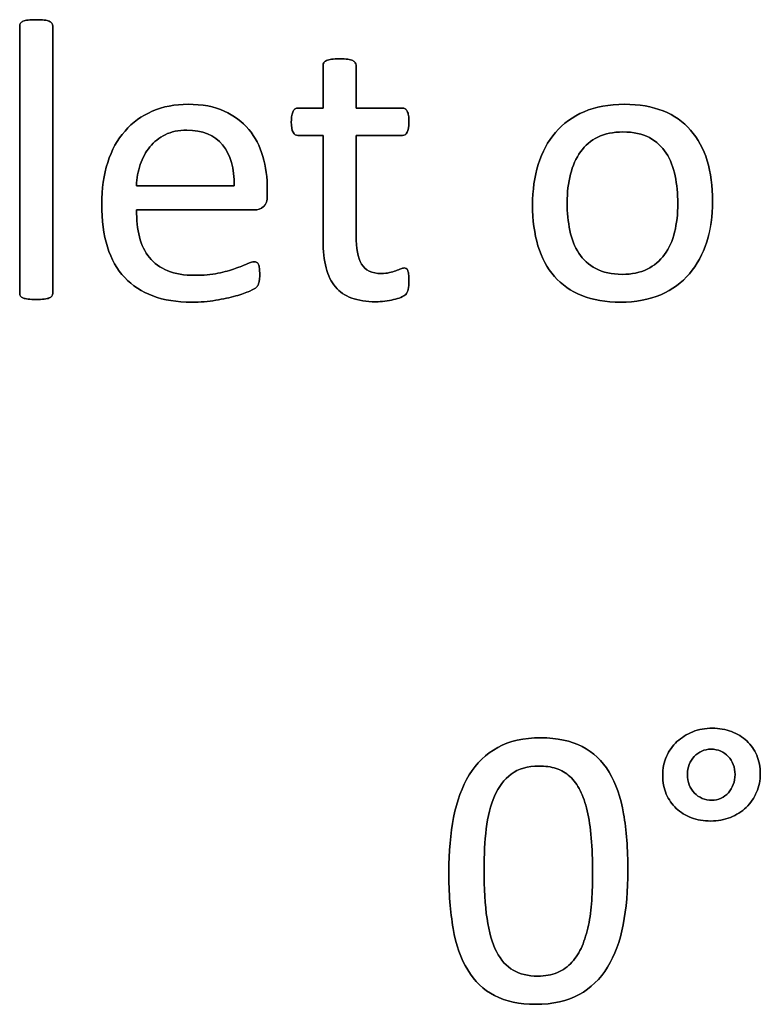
# Model space of a CAD drawing. Header units: inches. Extents: x 0 to 29700, y -16 to 21000.
# Tile 79 of 256: x 2449 to 2734, y 18388 to 18766. Entities that reach past the tile are written whole.
import ezdxf

# ---------------------------------------------------------------- set-up
doc = ezdxf.new("R2010")
doc.units = ezdxf.units.IN
doc.layers.add('254', color=7, linetype='Continuous', true_color=0xffffff)

msp = doc.modelspace()

# ---------------------------------------------------------------- linework, layer by layer
at = {"layer": '254', "color": 2, "linetype": 'Continuous', "lineweight": 25}
for points, knots in [([(2461.651, 18660.043), (2461.846, 18660.307), (2461.961, 18660.653), (2461.961, 18695.343), (2461.961, 18729.599), (2461.961, 18764.26), (2461.846, 18764.635), (2461.644, 18764.924), (2461.442, 18765.241), (2461.125, 18765.501), (2460.201, 18765.905), (2459.538, 18766.049), (2457.922, 18766.28), (2456.855, 18766.308), (2454.345, 18766.308), (2453.306, 18766.28), (2451.69, 18766.049), (2451.027, 18765.905), (2450.046, 18765.501), (2449.728, 18765.241), (2449.526, 18764.924), (2449.353, 18764.635), (2449.267, 18764.26), (2449.267, 18729.599), (2449.267, 18695.343), (2449.267, 18660.653), (2449.353, 18660.307), (2449.526, 18660.048), (2449.728, 18659.759), (2450.046, 18659.499), (2451.027, 18659.095), (2451.69, 18658.951), (2452.498, 18658.836), (2453.306, 18658.749), (2454.345, 18658.692), (2456.855, 18658.692), (2457.922, 18658.749), (2458.73, 18658.836), (2459.538, 18658.951), (2460.201, 18659.095), (2461.125, 18659.499), (2461.442, 18659.759), (2461.651, 18660.043)], [0, 0, 0, 0, 0.0059802, 0.0059802, 0.4793491, 0.4793491, 0.4849307, 0.4849307, 0.4849307, 0.4908027, 0.4908027, 0.4966747, 0.4966747, 0.5025467, 0.5025467, 0.5082853, 0.5082853, 0.5140238, 0.5140238, 0.5197624, 0.5197624, 0.5197624, 0.5246665, 0.5246665, 0.9405823, 0.9405823, 0.9458367, 0.9458367, 0.9458367, 0.9512509, 0.9512509, 0.956665, 0.956665, 0.956665, 0.9697477, 0.9697477, 0.9831346, 0.9831346, 0.9831346, 0.9915673, 0.9915673, 1, 1, 1, 1]), ([(2449.526, 18764.924), (2449.353, 18764.635), (2449.267, 18764.26), (2449.267, 18729.599), (2449.267, 18695.343), (2449.267, 18660.653), (2449.353, 18660.307), (2449.526, 18660.048)], [0, 0, 0, 0, 0.01151, 0.01151, 0.9876679, 0.9876679, 1, 1, 1, 1]), ([(2461.644, 18764.924), (2461.442, 18765.241), (2461.125, 18765.501), (2460.201, 18765.905), (2459.538, 18766.049), (2457.922, 18766.28), (2456.855, 18766.308), (2454.345, 18766.308), (2453.306, 18766.28), (2451.69, 18766.049), (2451.027, 18765.905), (2450.046, 18765.501), (2449.728, 18765.241), (2449.526, 18764.924)], [0, 0, 0, 0, 0.1685824, 0.1685824, 0.3371648, 0.3371648, 0.5057471, 0.5057471, 0.6704981, 0.6704981, 0.835249, 0.835249, 1, 1, 1, 1]), ([(2461.644, 18660.048), (2461.846, 18660.307), (2461.961, 18660.653), (2461.961, 18695.343), (2461.961, 18729.599), (2461.961, 18764.26), (2461.846, 18764.635), (2461.644, 18764.924)], [0, 0, 0, 0, 0.0123321, 0.0123321, 0.98849, 0.98849, 1, 1, 1, 1]), ([(2598.661, 18662.615), (2598.863, 18663.481), (2598.978, 18664.664), (2598.978, 18667.087), (2598.92, 18667.838), (2598.834, 18668.472), (2598.718, 18669.078), (2598.603, 18669.569), (2598.488, 18669.915), (2598.343, 18670.29), (2598.17, 18670.521), (2597.939, 18670.665), (2597.709, 18670.78), (2597.449, 18670.838), (2596.785, 18670.838), (2596.324, 18670.723), (2595.833, 18670.492), (2595.314, 18670.261), (2594.679, 18670.03), (2593.987, 18669.771), (2593.265, 18669.511), (2592.429, 18669.28), (2590.582, 18668.819), (2589.544, 18668.703), (2584.725, 18668.703), (2582.186, 18669.915), (2579.346, 18674.784), (2578.667, 18678.397), (2578.667, 18696.026), (2578.667, 18708.894), (2578.667, 18721.761), (2584.591, 18721.761), (2590.515, 18721.761), (2597.218, 18721.761), (2597.824, 18722.194), (2598.747, 18723.81), (2598.978, 18725.166), (2598.978, 18727.993), (2598.92, 18728.801), (2598.834, 18729.465), (2598.718, 18730.128), (2598.545, 18730.677), (2598.315, 18731.109), (2598.084, 18731.571), (2597.824, 18731.859), (2597.507, 18732.033), (2597.218, 18732.235), (2596.843, 18732.321), (2590.515, 18732.321), (2584.591, 18732.321), (2578.667, 18732.321), (2578.667, 18737.803), (2578.667, 18743.285), (2578.667, 18749.142), (2578.551, 18749.459), (2578.147, 18750.094), (2577.83, 18750.353), (2576.907, 18750.815), (2576.243, 18750.988), (2575.435, 18751.075), (2574.627, 18751.19), (2573.56, 18751.248), (2571.05, 18751.248), (2570.011, 18751.19), (2569.203, 18751.075), (2568.395, 18750.988), (2567.732, 18750.815), (2566.751, 18750.353), (2566.433, 18750.094), (2566.231, 18749.776), (2566.058, 18749.459), (2565.972, 18749.142), (2565.972, 18743.285), (2565.972, 18737.803), (2565.972, 18732.321), (2562.769, 18732.321), (2559.567, 18732.321), (2555.931, 18732.321), (2555.585, 18732.235), (2555.239, 18732.033), (2554.893, 18731.859), (2554.633, 18731.571), (2554.431, 18731.109), (2554.229, 18730.677), (2554.056, 18730.128), (2553.941, 18729.465), (2553.796, 18728.801), (2553.739, 18727.993), (2553.739, 18725.166), (2553.969, 18723.81), (2554.893, 18722.194), (2555.499, 18721.761), (2559.509, 18721.761), (2562.74, 18721.761), (2565.972, 18721.761), (2565.972, 18708.278), (2565.972, 18694.795), (2565.972, 18677.301), (2566.347, 18673.839), (2567.097, 18670.896), (2567.818, 18667.924), (2569.03, 18665.501), (2572.305, 18661.651), (2574.396, 18660.221), (2579.532, 18658.317), (2582.619, 18657.855), (2587.38, 18657.855), (2588.563, 18657.913), (2589.746, 18658.086), (2590.928, 18658.23), (2592.054, 18658.432), (2594.131, 18658.894), (2595.083, 18659.182), (2595.891, 18659.528), (2596.728, 18659.903), (2597.334, 18660.278), (2597.737, 18660.682), (2598.17, 18661.086), (2598.459, 18661.75), (2598.661, 18662.615)], [0, 0, 0, 0, 0.0169336, 0.0169336, 0.0273543, 0.0273543, 0.0273543, 0.0342551, 0.0342551, 0.0342551, 0.0386532, 0.0386532, 0.0386532, 0.0421312, 0.0421312, 0.0486524, 0.0486524, 0.0486524, 0.0578371, 0.0578371, 0.0578371, 0.0698121, 0.0698121, 0.0817871, 0.0817871, 0.1185882, 0.1185882, 0.1557168, 0.1557168, 0.2560764, 0.2560764, 0.2560764, 0.3153147, 0.3153147, 0.3231042, 0.3231042, 0.3308936, 0.3308936, 0.3350317, 0.3350317, 0.3350317, 0.3406368, 0.3406368, 0.3406368, 0.3446716, 0.3446716, 0.3446716, 0.3483066, 0.3483066, 0.4016209, 0.4016209, 0.4016209, 0.454298, 0.454298, 0.4579023, 0.4579023, 0.4615065, 0.4615065, 0.4651107, 0.4651107, 0.4651107, 0.4751388, 0.4751388, 0.484939, 0.484939, 0.484939, 0.4914006, 0.4914006, 0.4978622, 0.4978622, 0.4978622, 0.5012317, 0.5012317, 0.550479, 0.550479, 0.550479, 0.5810003, 0.5810003, 0.5851248, 0.5851248, 0.5851248, 0.5891096, 0.5891096, 0.5891096, 0.5945805, 0.5945805, 0.5945805, 0.6024171, 0.6024171, 0.6171684, 0.6171684, 0.6319196, 0.6319196, 0.69311, 0.69311, 0.69311, 0.82944, 0.82944, 0.8699889, 0.8699889, 0.8699889, 0.8978939, 0.8978939, 0.9255581, 0.9255581, 0.9532222, 0.9532222, 0.9623692, 0.9623692, 0.9623692, 0.9738223, 0.9738223, 0.9852753, 0.9852753, 0.9852753, 0.9926659, 0.9926659, 0.9926659, 1, 1, 1, 1]), ([(2566.231, 18749.776), (2566.058, 18749.459), (2565.972, 18749.142), (2565.972, 18743.285), (2565.972, 18737.803), (2565.972, 18732.321)], [0, 0, 0, 0, 0.0640394, 0.0640394, 1, 1, 1, 1]), ([(2569.203, 18751.075), (2568.395, 18750.988), (2567.732, 18750.815), (2566.751, 18750.353), (2566.433, 18750.094), (2566.231, 18749.776)], [0, 0, 0, 0, 0.5, 0.5, 1, 1, 1, 1]), ([(2575.435, 18751.075), (2574.627, 18751.19), (2573.56, 18751.248), (2571.05, 18751.248), (2570.011, 18751.19), (2569.203, 18751.075)], [0, 0, 0, 0, 0.5057471, 0.5057471, 1, 1, 1, 1]), ([(2578.667, 18732.321), (2578.667, 18737.803), (2578.667, 18743.285), (2578.667, 18749.142), (2578.551, 18749.459), (2578.147, 18750.094), (2577.83, 18750.353), (2576.907, 18750.815), (2576.243, 18750.988), (2575.435, 18751.075)], [0, 0, 0, 0, 0.8296943, 0.8296943, 0.8864629, 0.8864629, 0.9432314, 0.9432314, 1, 1, 1, 1]), ([(2542.999, 18694.418), (2544.016, 18695.276), (2544.506, 18696.689), (2544.506, 18699.478), (2544.506, 18700.248), (2544.506, 18705.518), (2543.929, 18709.759), (2541.621, 18717.722), (2539.803, 18721.184), (2534.898, 18727.07), (2531.754, 18729.407), (2524.114, 18732.911), (2519.463, 18733.764), (2508.961, 18733.764), (2504.373, 18732.898), (2496.166, 18729.315), (2492.66, 18726.81), (2489.774, 18723.492), (2486.86, 18720.203), (2484.639, 18716.164), (2481.572, 18706.675), (2480.802, 18701.334), (2480.802, 18689.13), (2481.552, 18683.648), (2484.489, 18674.203), (2486.716, 18670.29), (2492.574, 18664.03), (2496.179, 18661.663), (2504.745, 18658.48), (2509.74, 18657.682), (2518.713, 18657.682), (2521.8, 18657.941), (2524.685, 18658.432), (2527.599, 18658.894), (2530.138, 18659.471), (2534.554, 18660.675), (2536.341, 18661.317), (2539.111, 18662.587), (2539.948, 18663.048), (2540.525, 18663.625), (2540.755, 18663.914), (2540.928, 18664.231), (2541.102, 18664.52), (2541.246, 18664.866), (2541.304, 18665.27), (2541.39, 18665.645), (2541.448, 18666.078), (2541.563, 18667.059), (2541.592, 18667.636), (2541.592, 18669.222), (2541.534, 18670.001), (2541.477, 18670.665), (2541.39, 18671.3), (2541.275, 18671.79), (2541.13, 18672.165), (2540.957, 18672.512), (2540.755, 18672.771), (2540.467, 18672.973), (2540.178, 18673.146), (2539.861, 18673.233), (2538.88, 18673.233), (2537.986, 18672.944), (2536.774, 18672.425), (2535.562, 18671.877), (2534.033, 18671.271), (2530.282, 18669.944), (2528.061, 18669.338), (2525.493, 18668.819), (2522.925, 18668.27), (2520.011, 18668.011), (2512.567, 18668.011), (2509.076, 18668.588), (2503.306, 18670.954), (2500.998, 18672.627), (2497.388, 18677.039), (2496.122, 18679.696), (2494.571, 18685.843), (2494.189, 18689.303), (2494.189, 18693.169), (2509.317, 18693.169), (2524.445, 18693.169), (2539.572, 18693.169), (2540.871, 18693.141), (2541.996, 18693.573), (2542.999, 18694.418)], [0, 0, 0, 0, 0.0174321, 0.0174321, 0.0240728, 0.0240728, 0.0629214, 0.0629214, 0.10177, 0.10177, 0.1406186, 0.1406186, 0.1791154, 0.1791154, 0.215155, 0.215155, 0.251316, 0.251316, 0.251316, 0.2923514, 0.2923514, 0.3336134, 0.3336134, 0.3770788, 0.3770788, 0.4203788, 0.4203788, 0.4632688, 0.4632688, 0.5064136, 0.5064136, 0.5313806, 0.5313806, 0.5313806, 0.5541801, 0.5541801, 0.5767042, 0.5767042, 0.5992283, 0.5992283, 0.6217523, 0.6217523, 0.6217523, 0.6251986, 0.6251986, 0.6251986, 0.6292736, 0.6292736, 0.6333486, 0.6333486, 0.6390182, 0.6390182, 0.6390182, 0.6437792, 0.6437792, 0.6437792, 0.6470405, 0.6470405, 0.6470405, 0.650124, 0.650124, 0.6557771, 0.6557771, 0.6557771, 0.6710147, 0.6710147, 0.6862522, 0.6862522, 0.6862522, 0.7131126, 0.7131126, 0.7470415, 0.7470415, 0.7809704, 0.7809704, 0.8144194, 0.8144194, 0.8475747, 0.8475747, 0.8475747, 0.9884116, 0.9884116, 0.9884116, 1, 1, 1, 1]), ([(2543.006, 18694.41), (2544.016, 18695.276), (2544.506, 18696.689), (2544.506, 18699.478), (2544.506, 18700.248), (2544.506, 18705.518), (2543.929, 18709.759), (2541.621, 18717.722), (2539.803, 18721.184), (2534.898, 18727.07), (2531.754, 18729.407), (2524.114, 18732.911), (2519.463, 18733.764), (2508.961, 18733.764), (2504.373, 18732.898), (2496.166, 18729.315), (2492.66, 18726.81), (2489.774, 18723.492)], [0, 0, 0, 0, 0.0693631, 0.0693631, 0.0957872, 0.0957872, 0.2503679, 0.2503679, 0.4049486, 0.4049486, 0.5595293, 0.5595293, 0.7127102, 0.7127102, 0.8561136, 0.8561136, 1, 1, 1, 1]), ([(2565.972, 18732.321), (2562.769, 18732.321), (2559.567, 18732.321), (2555.931, 18732.321), (2555.585, 18732.235), (2555.239, 18732.033)], [0, 0, 0, 0, 0.8809524, 0.8809524, 1, 1, 1, 1]), ([(2597.507, 18732.033), (2597.218, 18732.235), (2596.843, 18732.321), (2590.515, 18732.321), (2584.591, 18732.321), (2578.667, 18732.321)], [0, 0, 0, 0, 0.0638298, 0.0638298, 1, 1, 1, 1]), ([(2713.531, 18680.884), (2715.02, 18685.639), (2715.77, 18690.832), (2715.77, 18702.258), (2715.049, 18707.451), (2712.276, 18716.692), (2710.115, 18720.607), (2704.505, 18727.084), (2700.969, 18729.551), (2692.477, 18732.902), (2687.524, 18733.764), (2675.954, 18733.764), (2670.79, 18732.84), (2661.961, 18729.032), (2658.297, 18726.378), (2652.38, 18719.484), (2650.19, 18715.414), (2647.255, 18705.919), (2646.526, 18700.729), (2646.526, 18689.217), (2647.218, 18683.995), (2649.988, 18674.762), (2652.094, 18670.838), (2657.737, 18664.39), (2661.269, 18661.923), (2669.709, 18658.512), (2674.685, 18657.682), (2686.226, 18657.682), (2691.361, 18658.663), (2700.258, 18662.476), (2703.941, 18665.183), (2709.826, 18672.05), (2712.048, 18676.147), (2713.531, 18680.884)], [0, 0, 0, 0, 0.0581053, 0.0581053, 0.1179985, 0.1179985, 0.1779958, 0.1779958, 0.2382588, 0.2382588, 0.2986629, 0.2986629, 0.3612134, 0.3612134, 0.4237638, 0.4237638, 0.4857565, 0.4857565, 0.5474063, 0.5474063, 0.611258, 0.611258, 0.6751096, 0.6751096, 0.7386795, 0.7386795, 0.8024746, 0.8024746, 0.8682127, 0.8682127, 0.9341063, 0.9341063, 1, 1, 1, 1]), ([(2713.548, 18680.879), (2715.02, 18685.639), (2715.77, 18690.832), (2715.77, 18702.258), (2715.049, 18707.451), (2712.276, 18716.692), (2710.115, 18720.607), (2704.505, 18727.084), (2700.969, 18729.551), (2692.477, 18732.902), (2687.524, 18733.764), (2675.954, 18733.764), (2670.79, 18732.84), (2661.961, 18729.032), (2658.297, 18726.378), (2652.38, 18719.484), (2650.19, 18715.414), (2648.718, 18710.653)], [0, 0, 0, 0, 0.1196183, 0.1196183, 0.2429171, 0.2429171, 0.36643, 0.36643, 0.4904903, 0.4904903, 0.6148409, 0.6148409, 0.74361, 0.74361, 0.8723791, 0.8723791, 1, 1, 1, 1]), ([(2553.941, 18729.465), (2553.796, 18728.801), (2553.739, 18727.993), (2553.739, 18725.166), (2553.969, 18723.81), (2554.893, 18722.194), (2555.499, 18721.761), (2559.509, 18721.761), (2562.74, 18721.761), (2565.972, 18721.761)], [0, 0, 0, 0, 0.0795356, 0.0795356, 0.2292497, 0.2292497, 0.3789638, 0.3789638, 1, 1, 1, 1]), ([(2578.667, 18721.761), (2584.591, 18721.761), (2590.515, 18721.761), (2597.218, 18721.761), (2597.824, 18722.194), (2598.747, 18723.81), (2598.978, 18725.166), (2598.978, 18727.993), (2598.92, 18728.801), (2598.834, 18729.465)], [0, 0, 0, 0, 0.7502759, 0.7502759, 0.8489324, 0.8489324, 0.9475888, 0.9475888, 1, 1, 1, 1]), ([(2489.774, 18723.492), (2486.86, 18720.203), (2484.639, 18716.164), (2481.572, 18706.675), (2480.802, 18701.334), (2480.802, 18689.13), (2481.552, 18683.648), (2484.489, 18674.203), (2486.716, 18670.29), (2492.574, 18664.03), (2496.179, 18661.663), (2504.745, 18658.48), (2509.74, 18657.682), (2518.713, 18657.682), (2521.8, 18657.941), (2524.685, 18658.432)], [0, 0, 0, 0, 0.1465213, 0.1465213, 0.2938517, 0.2938517, 0.4490493, 0.4490493, 0.6036564, 0.6036564, 0.7567998, 0.7567998, 0.9108526, 0.9108526, 1, 1, 1, 1]), ([(2527.309, 18718.154), (2530.398, 18714.375), (2531.898, 18709.124), (2531.725, 18702.46), (2519.213, 18702.46), (2506.701, 18702.46), (2494.189, 18702.46), (2494.304, 18705.287), (2494.766, 18707.999), (2495.66, 18710.567), (2496.526, 18713.164), (2497.766, 18715.443), (2500.954, 18719.326), (2502.902, 18720.896), (2507.634, 18723.262), (2510.375, 18723.839), (2519.607, 18723.839), (2524.194, 18721.963), (2527.309, 18718.154)], [0, 0, 0, 0, 0.1642716, 0.1642716, 0.1642716, 0.5344554, 0.5344554, 0.5344554, 0.6160129, 0.6160129, 0.6160129, 0.6928348, 0.6928348, 0.7703438, 0.7703438, 0.8478528, 0.8478528, 1, 1, 1, 1]), ([(2495.66, 18710.567), (2496.526, 18713.164), (2497.766, 18715.443), (2500.954, 18719.326), (2502.902, 18720.896), (2507.634, 18723.262), (2510.375, 18723.839), (2519.607, 18723.839), (2524.194, 18721.963), (2527.31, 18718.155)], [0, 0, 0, 0, 0.2000638, 0.2000638, 0.4019169, 0.4019169, 0.6037699, 0.6037699, 1, 1, 1, 1]), ([(2701.341, 18706.239), (2702.036, 18702.892), (2702.383, 18699.372), (2702.383, 18691.611), (2701.979, 18687.947), (2701.142, 18684.629), (2700.334, 18681.282), (2699.036, 18678.397), (2695.55, 18673.575), (2693.323, 18671.704), (2687.899, 18669.049), (2684.697, 18668.386), (2676.935, 18668.386), (2673.56, 18669.107), (2670.848, 18670.578), (2668.107, 18672.021), (2665.943, 18674.012), (2662.712, 18678.974), (2661.557, 18681.888), (2660.178, 18688.554), (2659.826, 18692.131), (2659.826, 18699.863), (2660.259, 18703.527), (2661.941, 18710.197), (2663.26, 18713.077), (2666.736, 18717.943), (2668.943, 18719.828), (2674.344, 18722.471), (2677.57, 18723.146), (2685.36, 18723.146), (2688.736, 18722.425), (2694.148, 18719.489), (2696.324, 18717.52), (2699.497, 18712.5), (2700.652, 18709.557), (2701.341, 18706.239)], [0, 0, 0, 0, 0.0676707, 0.0676707, 0.1400264, 0.1400264, 0.1400264, 0.2011218, 0.2011218, 0.2630503, 0.2630503, 0.3249788, 0.3249788, 0.3931969, 0.3931969, 0.3931969, 0.4510423, 0.4510423, 0.5088876, 0.5088876, 0.5662549, 0.5662549, 0.6253606, 0.6253606, 0.6850724, 0.6850724, 0.7452559, 0.7452559, 0.8049234, 0.8049234, 0.8701413, 0.8701413, 0.9350707, 0.9350707, 1, 1, 1, 1]), ([(2670.848, 18670.578), (2668.107, 18672.021), (2665.943, 18674.012), (2662.712, 18678.974), (2661.557, 18681.888), (2660.178, 18688.554), (2659.826, 18692.131), (2659.826, 18699.863), (2660.259, 18703.527), (2661.941, 18710.197), (2663.26, 18713.077), (2666.736, 18717.943), (2668.943, 18719.828), (2674.344, 18722.471), (2677.57, 18723.146), (2685.36, 18723.146), (2688.736, 18722.425), (2694.148, 18719.489), (2696.324, 18717.52), (2699.497, 18712.5), (2700.652, 18709.557), (2701.344, 18706.239)], [0, 0, 0, 0, 0.0953281, 0.0953281, 0.1906562, 0.1906562, 0.2851963, 0.2851963, 0.3826013, 0.3826013, 0.4810053, 0.4810053, 0.5801866, 0.5801866, 0.6785175, 0.6785175, 0.7859954, 0.7859954, 0.8929977, 0.8929977, 1, 1, 1, 1]), ([(2565.972, 18721.761), (2565.972, 18708.278), (2565.972, 18694.795), (2565.972, 18677.301), (2566.347, 18673.839), (2567.097, 18670.896)], [0, 0, 0, 0, 0.7707532, 0.7707532, 1, 1, 1, 1]), ([(2593.987, 18669.771), (2593.265, 18669.511), (2592.429, 18669.28), (2590.582, 18668.819), (2589.544, 18668.703), (2584.725, 18668.703), (2582.186, 18669.915), (2579.346, 18674.784), (2578.667, 18678.397), (2578.667, 18696.026), (2578.667, 18708.894), (2578.667, 18721.761)], [0, 0, 0, 0, 0.0604067, 0.0604067, 0.1208135, 0.1208135, 0.3064536, 0.3064536, 0.4937452, 0.4937452, 1, 1, 1, 1]), ([(2648.718, 18710.653), (2647.255, 18705.919), (2646.526, 18700.729), (2646.526, 18689.217), (2647.218, 18683.995), (2649.988, 18674.762), (2652.094, 18670.838), (2657.737, 18664.39), (2661.269, 18661.923), (2669.709, 18658.512), (2674.685, 18657.682), (2686.226, 18657.682), (2691.361, 18658.663), (2700.258, 18662.476), (2703.941, 18665.183), (2709.826, 18672.05), (2712.048, 18676.147), (2713.548, 18680.879)], [0, 0, 0, 0, 0.1198845, 0.1198845, 0.2440506, 0.2440506, 0.3682168, 0.3682168, 0.4918351, 0.4918351, 0.6158913, 0.6158913, 0.7437259, 0.7437259, 0.8718629, 0.8718629, 1, 1, 1, 1]), ([(2701.344, 18706.239), (2702.036, 18702.892), (2702.383, 18699.372), (2702.383, 18691.611), (2701.979, 18687.947), (2701.142, 18684.629)], [0, 0, 0, 0, 0.4832714, 0.4832714, 1, 1, 1, 1]), ([(2525.493, 18668.819), (2522.925, 18668.27), (2520.011, 18668.011), (2512.567, 18668.011), (2509.076, 18668.588), (2503.306, 18670.954), (2500.998, 18672.627), (2497.388, 18677.039), (2496.122, 18679.696), (2494.571, 18685.843), (2494.189, 18689.303), (2494.189, 18693.169)], [0, 0, 0, 0, 0.1665012, 0.1665012, 0.3768185, 0.3768185, 0.5871358, 0.5871358, 0.7944785, 0.7944785, 1, 1, 1, 1]), ([(2701.142, 18684.629), (2700.334, 18681.282), (2699.036, 18678.397), (2695.55, 18673.575), (2693.323, 18671.704), (2687.899, 18669.049), (2684.697, 18668.386), (2676.935, 18668.386), (2673.56, 18669.107), (2670.848, 18670.578)], [0, 0, 0, 0, 0.2413212, 0.2413212, 0.485933, 0.485933, 0.7305448, 0.7305448, 1, 1, 1, 1]), ([(2536.774, 18672.425), (2535.562, 18671.877), (2534.033, 18671.271), (2530.282, 18669.944), (2528.061, 18669.338), (2525.493, 18668.819)], [0, 0, 0, 0, 0.5, 0.5, 1, 1, 1, 1]), ([(2540.467, 18672.973), (2540.178, 18673.146), (2539.861, 18673.233), (2538.88, 18673.233), (2537.986, 18672.944), (2536.774, 18672.425)], [0, 0, 0, 0, 0.3529412, 0.3529412, 1, 1, 1, 1]), ([(2541.304, 18665.27), (2541.39, 18665.645), (2541.448, 18666.078), (2541.563, 18667.059), (2541.592, 18667.636), (2541.592, 18669.222), (2541.534, 18670.001), (2541.477, 18670.665)], [0, 0, 0, 0, 0.2948718, 0.2948718, 0.5897436, 0.5897436, 1, 1, 1, 1]), ([(2567.097, 18670.896), (2567.818, 18667.924), (2569.03, 18665.501), (2572.305, 18661.651), (2574.396, 18660.221), (2579.532, 18658.317), (2582.619, 18657.855), (2587.38, 18657.855), (2588.563, 18657.913), (2589.746, 18658.086)], [0, 0, 0, 0, 0.3020665, 0.3020665, 0.6015259, 0.6015259, 0.9009852, 0.9009852, 1, 1, 1, 1]), ([(2597.939, 18670.665), (2597.709, 18670.78), (2597.449, 18670.838), (2596.785, 18670.838), (2596.324, 18670.723), (2595.833, 18670.492)], [0, 0, 0, 0, 0.3478261, 0.3478261, 1, 1, 1, 1]), ([(2598.661, 18662.615), (2598.863, 18663.481), (2598.978, 18664.664), (2598.978, 18667.087), (2598.92, 18667.838), (2598.834, 18668.472)], [0, 0, 0, 0, 0.6190476, 0.6190476, 1, 1, 1, 1]), ([(2524.685, 18658.432), (2527.599, 18658.894), (2530.138, 18659.471), (2534.554, 18660.675), (2536.341, 18661.317), (2539.111, 18662.587), (2539.948, 18663.048), (2540.525, 18663.625), (2540.755, 18663.914), (2540.928, 18664.231)], [0, 0, 0, 0, 0.2522862, 0.2522862, 0.5015241, 0.5015241, 0.7507621, 0.7507621, 1, 1, 1, 1]), ([(2449.526, 18660.048), (2449.728, 18659.759), (2450.046, 18659.499), (2451.027, 18659.095), (2451.69, 18658.951), (2452.498, 18658.836)], [0, 0, 0, 0, 0.5, 0.5, 1, 1, 1, 1]), ([(2452.498, 18658.836), (2453.306, 18658.749), (2454.345, 18658.692), (2456.855, 18658.692), (2457.922, 18658.749), (2458.73, 18658.836)], [0, 0, 0, 0, 0.4942529, 0.4942529, 1, 1, 1, 1]), ([(2458.73, 18658.836), (2459.538, 18658.951), (2460.201, 18659.095), (2461.125, 18659.499), (2461.442, 18659.759), (2461.644, 18660.048)], [0, 0, 0, 0, 0.5, 0.5, 1, 1, 1, 1]), ([(2589.746, 18658.086), (2590.928, 18658.23), (2592.054, 18658.432), (2594.131, 18658.894), (2595.083, 18659.182), (2595.891, 18659.528)], [0, 0, 0, 0, 0.5, 0.5, 1, 1, 1, 1]), ([(2732.696, 18469.249), (2733.626, 18471.438), (2734.117, 18473.804), (2734.117, 18478.94), (2733.655, 18481.306), (2731.808, 18485.633), (2730.51, 18487.451), (2728.894, 18488.98), (2727.25, 18490.48), (2725.288, 18491.663), (2723.038, 18492.558), (2720.787, 18493.423), (2718.306, 18493.856), (2712.939, 18493.856), (2710.429, 18493.394), (2705.813, 18491.548), (2703.793, 18490.278), (2700.347, 18487.119), (2699.004, 18485.201), (2698.023, 18482.979), (2697.071, 18480.729), (2696.581, 18478.305), (2696.581, 18473.083), (2697.042, 18470.688), (2698.899, 18466.394), (2700.158, 18464.543), (2701.803, 18463.014), (2703.447, 18461.456), (2705.38, 18460.273), (2709.858, 18458.586), (2712.305, 18458.166), (2717.758, 18458.166), (2720.268, 18458.628), (2724.942, 18460.475), (2726.961, 18461.773), (2730.438, 18465.076), (2731.751, 18467.024), (2732.696, 18469.249)], [0, 0, 0, 0, 0.0587249, 0.0587249, 0.1201497, 0.1201497, 0.1815745, 0.1815745, 0.1815745, 0.2402403, 0.2402403, 0.2402403, 0.3043537, 0.3043537, 0.3698608, 0.3698608, 0.435368, 0.435368, 0.5002841, 0.5002841, 0.5002841, 0.5649556, 0.5649556, 0.6303456, 0.6303456, 0.6964808, 0.6964808, 0.6964808, 0.7567141, 0.7567141, 0.8178921, 0.8178921, 0.878426, 0.878426, 0.93896, 0.93896, 1, 1, 1, 1]), ([(2723.038, 18492.558), (2720.787, 18493.423), (2718.306, 18493.856), (2712.939, 18493.856), (2710.429, 18493.394), (2705.813, 18491.548), (2703.793, 18490.278), (2700.347, 18487.119), (2699.004, 18485.201), (2698.023, 18482.979)], [0, 0, 0, 0, 0.2465484, 0.2465484, 0.4984565, 0.4984565, 0.7503646, 0.7503646, 1, 1, 1, 1]), ([(2681.378, 18418.235), (2682.587, 18424.525), (2683.193, 18431.508), (2683.193, 18447.376), (2682.616, 18454.647), (2680.419, 18467.312), (2678.577, 18472.621), (2673.339, 18481.313), (2669.893, 18484.595), (2661.318, 18489.026), (2656.015, 18490.163), (2643.147, 18490.163), (2637.608, 18488.922), (2628.572, 18483.941), (2624.942, 18480.44), (2619.415, 18471.344), (2617.411, 18465.928), (2614.936, 18453.261), (2614.324, 18446.28), (2614.324, 18430.498), (2614.873, 18423.227), (2617.061, 18410.555), (2618.941, 18405.224), (2624.197, 18396.56), (2627.625, 18393.279), (2636.176, 18388.772), (2641.445, 18387.682), (2654.342, 18387.682), (2659.881, 18388.922), (2668.906, 18393.924), (2672.576, 18397.405), (2678.16, 18406.501), (2680.164, 18411.917), (2681.378, 18418.235)], [0, 0, 0, 0, 0.0543047, 0.0543047, 0.1127078, 0.1127078, 0.1713698, 0.1713698, 0.2297471, 0.2297471, 0.2878154, 0.2878154, 0.3485474, 0.3485474, 0.4097427, 0.4097427, 0.4706554, 0.4706554, 0.5313014, 0.5313014, 0.5967898, 0.5967898, 0.66204, 0.66204, 0.7274173, 0.7274173, 0.7929602, 0.7929602, 0.8624297, 0.8624297, 0.9313731, 0.9313731, 1, 1, 1, 1]), ([(2681.376, 18418.236), (2682.587, 18424.525), (2683.193, 18431.508), (2683.193, 18447.376), (2682.616, 18454.647), (2680.419, 18467.312), (2678.577, 18472.621), (2673.339, 18481.313), (2669.893, 18484.595), (2661.318, 18489.026), (2656.015, 18490.163), (2643.147, 18490.163), (2637.608, 18488.922), (2628.572, 18483.941), (2624.942, 18480.44), (2619.415, 18471.344), (2617.411, 18465.928), (2616.171, 18459.58)], [0, 0, 0, 0, 0.1153809, 0.1153809, 0.2394699, 0.2394699, 0.3641089, 0.3641089, 0.488143, 0.488143, 0.6115205, 0.6115205, 0.7405576, 0.7405576, 0.8705791, 0.8705791, 1, 1, 1, 1]), ([(2732.703, 18469.246), (2733.626, 18471.438), (2734.117, 18473.804), (2734.117, 18478.94), (2733.655, 18481.306), (2731.808, 18485.633), (2730.51, 18487.451), (2728.894, 18488.98)], [0, 0, 0, 0, 0.3234201, 0.3234201, 0.66171, 0.66171, 1, 1, 1, 1]), ([(2723.717, 18479.926), (2724.192, 18478.68), (2724.422, 18477.382), (2724.422, 18474.612), (2724.192, 18473.342), (2723.268, 18470.977), (2722.634, 18469.938), (2721.855, 18469.044), (2721.047, 18468.149), (2720.095, 18467.428), (2718.998, 18466.937), (2717.902, 18466.418), (2716.719, 18466.158), (2714.151, 18466.158), (2712.911, 18466.389), (2710.602, 18467.37), (2709.622, 18468.063), (2708.756, 18468.928), (2707.919, 18469.794), (2707.256, 18470.861), (2706.323, 18473.31), (2706.102, 18474.67), (2706.102, 18477.497), (2706.332, 18478.738), (2707.256, 18481.104), (2707.919, 18482.142), (2709.535, 18483.873), (2710.516, 18484.566), (2712.709, 18485.547), (2713.92, 18485.778), (2716.517, 18485.778), (2717.758, 18485.547), (2720.008, 18484.566), (2720.989, 18483.873), (2721.797, 18483.008), (2722.634, 18482.142), (2723.268, 18481.104), (2723.717, 18479.926)], [0, 0, 0, 0, 0.0651434, 0.0651434, 0.1302867, 0.1302867, 0.1954301, 0.1954301, 0.1954301, 0.2558885, 0.2558885, 0.2558885, 0.3168823, 0.3168823, 0.3851372, 0.3851372, 0.4533921, 0.4533921, 0.4533921, 0.5178802, 0.5178802, 0.583711, 0.583711, 0.641946, 0.641946, 0.700181, 0.700181, 0.758416, 0.758416, 0.816651, 0.816651, 0.8775331, 0.8775331, 0.9384151, 0.9384151, 0.9384151, 1, 1, 1, 1]), ([(2708.756, 18468.928), (2707.919, 18469.794), (2707.256, 18470.861), (2706.323, 18473.31), (2706.102, 18474.67), (2706.102, 18477.497), (2706.332, 18478.738), (2707.256, 18481.104), (2707.919, 18482.142), (2709.535, 18483.873), (2710.516, 18484.566), (2712.709, 18485.547), (2713.92, 18485.778), (2716.517, 18485.778), (2717.758, 18485.547), (2720.008, 18484.566), (2720.989, 18483.873), (2721.797, 18483.008)], [0, 0, 0, 0, 0.1329587, 0.1329587, 0.2686861, 0.2686861, 0.3887525, 0.3887525, 0.508819, 0.508819, 0.6288855, 0.6288855, 0.7489519, 0.7489519, 0.874476, 0.874476, 1, 1, 1, 1]), ([(2698.023, 18482.979), (2697.071, 18480.729), (2696.581, 18478.305), (2696.581, 18473.083), (2697.042, 18470.688), (2698.899, 18466.394), (2700.158, 18464.543), (2701.803, 18463.014)], [0, 0, 0, 0, 0.3296255, 0.3296255, 0.6629136, 0.6629136, 1, 1, 1, 1]), ([(2669.099, 18451.616), (2669.46, 18447.664), (2669.633, 18443.221), (2669.633, 18434.537), (2669.518, 18430.988), (2669.056, 18424.179), (2668.652, 18421.005), (2667.39, 18415.153), (2666.575, 18412.494), (2665.565, 18410.071), (2664.526, 18407.676), (2663.228, 18405.599), (2660.098, 18402.178), (2658.237, 18400.838), (2653.884, 18398.981), (2651.341, 18398.53), (2644.792, 18398.53), (2641.647, 18399.28), (2636.488, 18402.261), (2634.347, 18404.647), (2631.012, 18411.202), (2629.789, 18415.437), (2628.236, 18425.849), (2627.856, 18432.171), (2627.856, 18445.154), (2628.144, 18450.348), (2629.298, 18459.981), (2630.337, 18464.196), (2633.458, 18471.362), (2635.617, 18474.179), (2641.041, 18478.276), (2644.59, 18479.315), (2651.399, 18479.315), (2653.62, 18478.997), (2655.611, 18478.363), (2657.573, 18477.699), (2659.333, 18476.689), (2660.862, 18475.276), (2662.42, 18473.862), (2663.718, 18472.073), (2665.951, 18467.722), (2666.834, 18465.12), (2668.219, 18459.061), (2668.739, 18455.57), (2669.099, 18451.616)], [0, 0, 0, 0, 0.084611, 0.084611, 0.1472133, 0.1472133, 0.2098157, 0.2098157, 0.2717068, 0.2717068, 0.2717068, 0.3191037, 0.3191037, 0.3669395, 0.3669395, 0.4153154, 0.4153154, 0.4778621, 0.4778621, 0.539587, 0.539587, 0.6008822, 0.6008822, 0.6617974, 0.6617974, 0.7071297, 0.7071297, 0.7524307, 0.7524307, 0.7978664, 0.7978664, 0.8433022, 0.8433022, 0.8688786, 0.8688786, 0.8688786, 0.8996503, 0.8996503, 0.8996503, 0.9334551, 0.9334551, 0.9667275, 0.9667275, 1, 1, 1, 1]), ([(2665.565, 18410.071), (2664.526, 18407.676), (2663.228, 18405.599), (2660.098, 18402.178), (2658.237, 18400.838), (2653.884, 18398.981), (2651.341, 18398.53), (2644.792, 18398.53), (2641.647, 18399.28), (2636.488, 18402.261), (2634.347, 18404.647), (2631.012, 18411.202), (2629.789, 18415.437), (2628.236, 18425.849), (2627.856, 18432.171), (2627.856, 18445.154), (2628.144, 18450.348), (2629.298, 18459.981), (2630.337, 18464.196), (2633.458, 18471.362), (2635.617, 18474.179), (2641.041, 18478.276), (2644.59, 18479.315), (2651.399, 18479.315), (2653.62, 18478.997), (2655.611, 18478.363)], [0, 0, 0, 0, 0.0793691, 0.0793691, 0.1594729, 0.1594729, 0.2404813, 0.2404813, 0.3452194, 0.3452194, 0.4485815, 0.4485815, 0.5512241, 0.5512241, 0.6532302, 0.6532302, 0.7291418, 0.7291418, 0.805001, 0.805001, 0.8810859, 0.8810859, 0.9571708, 0.9571708, 1, 1, 1, 1]), ([(2723.73, 18479.892), (2724.192, 18478.68), (2724.422, 18477.382), (2724.422, 18474.612), (2724.192, 18473.342), (2723.268, 18470.977), (2722.634, 18469.938), (2721.855, 18469.044)], [0, 0, 0, 0, 0.3333333, 0.3333333, 0.6666667, 0.6666667, 1, 1, 1, 1]), ([(2660.862, 18475.276), (2662.42, 18473.862), (2663.718, 18472.073), (2665.951, 18467.722), (2666.834, 18465.12), (2668.219, 18459.061), (2668.739, 18455.57), (2669.114, 18451.617)], [0, 0, 0, 0, 0.3368698, 0.3368698, 0.6684349, 0.6684349, 1, 1, 1, 1]), ([(2701.803, 18463.014), (2703.447, 18461.456), (2705.38, 18460.273), (2709.858, 18458.586), (2712.305, 18458.166), (2717.758, 18458.166), (2720.268, 18458.628), (2724.942, 18460.475), (2726.961, 18461.773), (2730.438, 18465.076), (2731.751, 18467.024), (2732.703, 18469.246)], [0, 0, 0, 0, 0.1984499, 0.1984499, 0.4000118, 0.4000118, 0.5994521, 0.5994521, 0.7988923, 0.7988923, 1, 1, 1, 1]), ([(2718.998, 18466.937), (2717.902, 18466.418), (2716.719, 18466.158), (2714.151, 18466.158), (2712.911, 18466.389), (2710.602, 18467.37), (2709.622, 18468.063), (2708.756, 18468.928)], [0, 0, 0, 0, 0.3088235, 0.3088235, 0.6544118, 0.6544118, 1, 1, 1, 1]), ([(2616.171, 18459.58), (2614.936, 18453.261), (2614.324, 18446.28), (2614.324, 18430.498), (2614.873, 18423.227), (2617.061, 18410.555), (2618.941, 18405.224), (2624.197, 18396.56), (2627.625, 18393.279), (2636.176, 18388.772), (2641.445, 18387.682), (2654.342, 18387.682), (2659.881, 18388.922), (2668.906, 18393.924), (2672.576, 18397.405), (2678.16, 18406.501), (2680.164, 18411.917), (2681.376, 18418.236)], [0, 0, 0, 0, 0.1145681, 0.1145681, 0.2382842, 0.2382842, 0.3615502, 0.3615502, 0.4850563, 0.4850563, 0.6088752, 0.6088752, 0.7401119, 0.7401119, 0.870355, 0.870355, 1, 1, 1, 1]), ([(2669.114, 18451.617), (2669.46, 18447.664), (2669.633, 18443.221), (2669.633, 18434.537), (2669.518, 18430.988), (2669.056, 18424.179), (2668.652, 18421.005), (2667.39, 18415.153), (2666.575, 18412.494), (2665.565, 18410.071)], [0, 0, 0, 0, 0.3114055, 0.3114055, 0.5418096, 0.5418096, 0.7722136, 0.7722136, 1, 1, 1, 1])]:
    msp.add_open_spline(points, degree=3, knots=knots, dxfattribs=at)
for points in [[(2554.431, 18731.109), (2554.229, 18730.677), (2554.056, 18730.128), (2553.941, 18729.465)], [(2555.239, 18732.033), (2554.893, 18731.859), (2554.633, 18731.571), (2554.431, 18731.109)], [(2598.315, 18731.109), (2598.084, 18731.571), (2597.824, 18731.859), (2597.507, 18732.033)], [(2598.834, 18729.465), (2598.718, 18730.128), (2598.545, 18730.677), (2598.315, 18731.109)], [(2527.31, 18718.155), (2530.398, 18714.375), (2531.898, 18709.124), (2531.725, 18702.46)], [(2494.189, 18702.46), (2494.304, 18705.287), (2494.766, 18707.999), (2495.66, 18710.567)], [(2531.725, 18702.46), (2519.213, 18702.46), (2506.701, 18702.46), (2494.189, 18702.46)], [(2494.189, 18693.169), (2509.317, 18693.169), (2524.445, 18693.169), (2539.572, 18693.169)], [(2539.572, 18693.169), (2540.871, 18693.141), (2541.996, 18693.573), (2543.006, 18694.41)], [(2541.13, 18672.165), (2540.957, 18672.512), (2540.755, 18672.771), (2540.467, 18672.973)], [(2541.477, 18670.665), (2541.39, 18671.3), (2541.275, 18671.79), (2541.13, 18672.165)], [(2595.833, 18670.492), (2595.314, 18670.261), (2594.679, 18670.03), (2593.987, 18669.771)], [(2598.488, 18669.915), (2598.343, 18670.29), (2598.17, 18670.521), (2597.939, 18670.665)], [(2598.834, 18668.472), (2598.718, 18669.078), (2598.603, 18669.569), (2598.488, 18669.915)], [(2540.928, 18664.231), (2541.102, 18664.52), (2541.246, 18664.866), (2541.304, 18665.27)], [(2597.737, 18660.682), (2598.17, 18661.086), (2598.459, 18661.75), (2598.661, 18662.615)], [(2595.891, 18659.528), (2596.728, 18659.903), (2597.334, 18660.278), (2597.737, 18660.682)], [(2728.894, 18488.98), (2727.25, 18490.48), (2725.288, 18491.663), (2723.038, 18492.558)], [(2721.797, 18483.008), (2722.634, 18482.142), (2723.268, 18481.104), (2723.73, 18479.892)], [(2655.611, 18478.363), (2657.573, 18477.699), (2659.333, 18476.689), (2660.862, 18475.276)], [(2721.855, 18469.044), (2721.047, 18468.149), (2720.095, 18467.428), (2718.998, 18466.937)]]:
    msp.add_open_spline(points, degree=3, dxfattribs=at)

doc.saveas('drawing.dxf')
